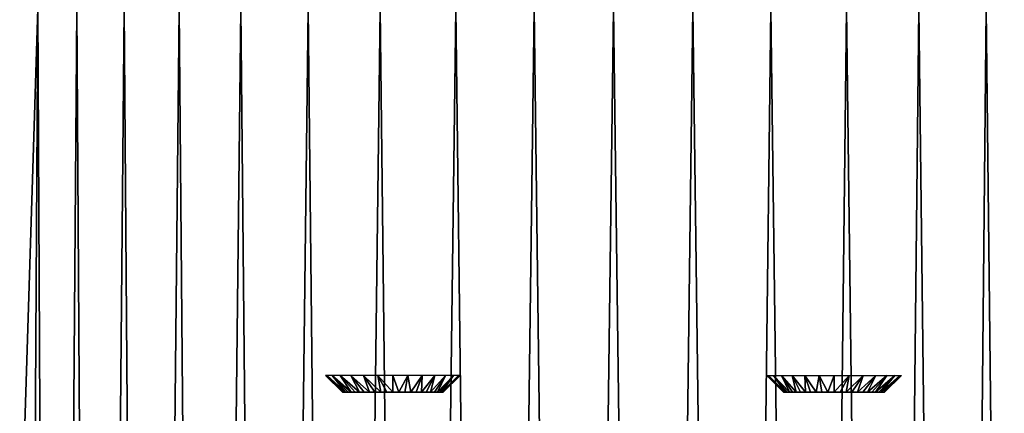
# Model space of a CAD drawing. Header units: millimetres. Extents: x -27 to 27, y -51 to 5.7.
# Tile 38 of 54: x -8.8 to 5.8, y -10.5 to -4.7. Entities that reach past the tile are written whole.
import ezdxf

# ---------------------------------------------------------------- set-up
doc = ezdxf.new("R2010")
doc.units = ezdxf.units.MM
doc.header["$LTSCALE"] = 52.148148
for name, color, linetype in [('2', 7, 'CONTINUOUS'), ('3', 7, 'CONTINUOUS'), ('45', 7, 'CONTINUOUS'), ('46', 7, 'CONTINUOUS'), ('47', 7, 'CONTINUOUS'), ('48', 7, 'CONTINUOUS')]:
    doc.layers.add(name, color=color, linetype=linetype)

msp = doc.modelspace()

# ---------------------------------------------------------------- linework, layer by layer
at = {"layer": '2', "linetype": 'Continuous'}
for points in [[(-8.553, -4.5, 4.135), (-9, -4.5, 3.041), (-8.833, -50.5, 3.497), (-8.553, -4.5, 4.135)], [(-8.325, -50.5, 4.577), (-8.553, -4.5, 4.135), (-8.833, -50.5, 3.497), (-8.325, -50.5, 4.577)], [(-7.973, -4.5, 5.165), (-8.553, -4.5, 4.135), (-8.325, -50.5, 4.577), (-7.973, -4.5, 5.165)], [(-7.686, -50.5, 5.584), (-7.973, -4.5, 5.165), (-8.325, -50.5, 4.577), (-7.686, -50.5, 5.584)], [(-7.27, -4.5, 6.115), (-7.973, -4.5, 5.165), (-7.686, -50.5, 5.584), (-7.27, -4.5, 6.115)], [(-6.925, -50.5, 6.503), (-7.27, -4.5, 6.115), (-7.686, -50.5, 5.584), (-6.925, -50.5, 6.503)], [(-6.454, -4.5, 6.971), (-7.27, -4.5, 6.115), (-6.925, -50.5, 6.503), (-6.454, -4.5, 6.971)], [(-6.056, -50.5, 7.32), (-6.454, -4.5, 6.971), (-6.925, -50.5, 6.503), (-6.056, -50.5, 7.32)], [(-5.539, -4.5, 7.718), (-6.454, -4.5, 6.971), (-6.056, -50.5, 7.32), (-5.539, -4.5, 7.718)], [(-5.09, -50.5, 8.021), (-5.539, -4.5, 7.718), (-6.056, -50.5, 7.32), (-5.09, -50.5, 8.021)], [(-4.538, -4.5, 8.346), (-5.539, -4.5, 7.718), (-5.09, -50.5, 8.021), (-4.538, -4.5, 8.346)], [(-4.045, -50.5, 8.596), (-4.538, -4.5, 8.346), (-5.09, -50.5, 8.021), (-4.045, -50.5, 8.596)], [(-3.466, -4.5, 8.845), (-4.538, -4.5, 8.346), (-4.045, -50.5, 8.596), (-3.466, -4.5, 8.845)], [(-2.936, -50.5, 9.035), (-3.466, -4.5, 8.845), (-4.045, -50.5, 8.596), (-2.936, -50.5, 9.035)], [(-2.341, -4.5, 9.207), (-3.466, -4.5, 8.845), (-2.936, -50.5, 9.035), (-2.341, -4.5, 9.207)], [(-1.78, -50.5, 9.332), (-2.341, -4.5, 9.207), (-2.936, -50.5, 9.035), (-1.78, -50.5, 9.332)], [(-1.18, -4.5, 9.426), (-2.341, -4.5, 9.207), (-1.78, -50.5, 9.332), (-1.18, -4.5, 9.426)], [(-0.597, -50.5, 9.481), (-1.18, -4.5, 9.426), (-1.78, -50.5, 9.332), (-0.597, -50.5, 9.481)], [(0, -4.5, 9.5), (-1.18, -4.5, 9.426), (-0.597, -50.5, 9.481), (0, -4.5, 9.5)], [(0.597, -50.5, 9.481), (0, -4.5, 9.5), (-0.597, -50.5, 9.481), (0.597, -50.5, 9.481)], [(1.18, -4.5, 9.426), (0, -4.5, 9.5), (0.597, -50.5, 9.481), (1.18, -4.5, 9.426)], [(1.78, -50.5, 9.332), (1.18, -4.5, 9.426), (0.597, -50.5, 9.481), (1.78, -50.5, 9.332)], [(2.341, -4.5, 9.207), (1.18, -4.5, 9.426), (1.78, -50.5, 9.332), (2.341, -4.5, 9.207)], [(2.936, -50.5, 9.035), (2.341, -4.5, 9.207), (1.78, -50.5, 9.332), (2.936, -50.5, 9.035)], [(3.466, -4.5, 8.845), (2.341, -4.5, 9.207), (2.936, -50.5, 9.035), (3.466, -4.5, 8.845)], [(4.045, -50.5, 8.596), (3.466, -4.5, 8.845), (2.936, -50.5, 9.035), (4.045, -50.5, 8.596)], [(4.538, -4.5, 8.346), (3.466, -4.5, 8.845), (4.045, -50.5, 8.596), (4.538, -4.5, 8.346)], [(5.09, -50.5, 8.021), (4.538, -4.5, 8.346), (4.045, -50.5, 8.596), (5.09, -50.5, 8.021)], [(5.539, -4.5, 7.718), (4.538, -4.5, 8.346), (5.09, -50.5, 8.021), (5.539, -4.5, 7.718)], [(6.056, -50.5, 7.32), (5.539, -4.5, 7.718), (5.09, -50.5, 8.021), (6.056, -50.5, 7.32)], [(6.454, -4.5, 6.971), (5.539, -4.5, 7.718), (6.056, -50.5, 7.32), (6.454, -4.5, 6.971)]]:
    msp.add_3dface(points, dxfattribs=at)
at = {"layer": '3', "linetype": 'Continuous'}
for points in [[(-9, -18.75, -3.041), (-8.553, -4.5, -4.135), (-8.833, -50.5, -3.497), (-9, -18.75, -3.041)], [(-9, -4.5, -3.041), (-8.553, -4.5, -4.135), (-9, -18.75, -3.041), (-9, -4.5, -3.041)], [(-8.833, -50.5, -3.497), (-8.553, -4.5, -4.135), (-8.325, -50.5, -4.577), (-8.833, -50.5, -3.497)], [(-8.553, -4.5, -4.135), (-7.973, -4.5, -5.165), (-8.325, -50.5, -4.577), (-8.553, -4.5, -4.135)], [(-8.325, -50.5, -4.577), (-7.973, -4.5, -5.165), (-7.686, -50.5, -5.584), (-8.325, -50.5, -4.577)], [(-7.973, -4.5, -5.165), (-7.27, -4.5, -6.115), (-7.686, -50.5, -5.584), (-7.973, -4.5, -5.165)], [(-7.686, -50.5, -5.584), (-7.27, -4.5, -6.115), (-6.925, -50.5, -6.503), (-7.686, -50.5, -5.584)], [(-7.27, -4.5, -6.115), (-6.454, -4.5, -6.971), (-6.925, -50.5, -6.503), (-7.27, -4.5, -6.115)], [(-6.925, -50.5, -6.503), (-6.454, -4.5, -6.971), (-6.056, -50.5, -7.32), (-6.925, -50.5, -6.503)], [(-6.454, -4.5, -6.971), (-5.539, -4.5, -7.718), (-6.056, -50.5, -7.32), (-6.454, -4.5, -6.971)], [(-6.056, -50.5, -7.32), (-5.539, -4.5, -7.718), (-5.09, -50.5, -8.021), (-6.056, -50.5, -7.32)], [(-5.539, -4.5, -7.718), (-4.538, -4.5, -8.346), (-5.09, -50.5, -8.021), (-5.539, -4.5, -7.718)], [(-5.09, -50.5, -8.021), (-4.538, -4.5, -8.346), (-4.045, -50.5, -8.596), (-5.09, -50.5, -8.021)], [(-4.538, -4.5, -8.346), (-3.466, -4.5, -8.845), (-4.045, -50.5, -8.596), (-4.538, -4.5, -8.346)], [(-4.045, -50.5, -8.596), (-3.466, -4.5, -8.845), (-2.936, -50.5, -9.035), (-4.045, -50.5, -8.596)], [(-3.466, -4.5, -8.845), (-2.341, -4.5, -9.207), (-2.936, -50.5, -9.035), (-3.466, -4.5, -8.845)], [(-2.936, -50.5, -9.035), (-2.341, -4.5, -9.207), (-1.78, -50.5, -9.332), (-2.936, -50.5, -9.035)], [(-2.341, -4.5, -9.207), (-1.18, -4.5, -9.426), (-1.78, -50.5, -9.332), (-2.341, -4.5, -9.207)], [(-1.78, -50.5, -9.332), (-1.18, -4.5, -9.426), (-0.597, -50.5, -9.481), (-1.78, -50.5, -9.332)], [(-1.18, -4.5, -9.426), (0, -4.5, -9.5), (-0.597, -50.5, -9.481), (-1.18, -4.5, -9.426)], [(-0.597, -50.5, -9.481), (0, -4.5, -9.5), (0.597, -50.5, -9.481), (-0.597, -50.5, -9.481)], [(0, -4.5, -9.5), (1.18, -4.5, -9.426), (0.597, -50.5, -9.481), (0, -4.5, -9.5)], [(0.597, -50.5, -9.481), (1.18, -4.5, -9.426), (1.78, -50.5, -9.332), (0.597, -50.5, -9.481)], [(1.18, -4.5, -9.426), (2.341, -4.5, -9.207), (1.78, -50.5, -9.332), (1.18, -4.5, -9.426)], [(1.78, -50.5, -9.332), (2.341, -4.5, -9.207), (2.936, -50.5, -9.035), (1.78, -50.5, -9.332)], [(2.341, -4.5, -9.207), (3.466, -4.5, -8.845), (2.936, -50.5, -9.035), (2.341, -4.5, -9.207)], [(2.936, -50.5, -9.035), (3.466, -4.5, -8.845), (4.045, -50.5, -8.596), (2.936, -50.5, -9.035)], [(3.466, -4.5, -8.845), (4.538, -4.5, -8.346), (4.045, -50.5, -8.596), (3.466, -4.5, -8.845)], [(4.045, -50.5, -8.596), (4.538, -4.5, -8.346), (5.09, -50.5, -8.021), (4.045, -50.5, -8.596)], [(4.538, -4.5, -8.346), (5.539, -4.5, -7.718), (5.09, -50.5, -8.021), (4.538, -4.5, -8.346)], [(5.09, -50.5, -8.021), (5.539, -4.5, -7.718), (6.056, -50.5, -7.32), (5.09, -50.5, -8.021)], [(5.539, -4.5, -7.718), (6.454, -4.5, -6.971), (6.056, -50.5, -7.32), (5.539, -4.5, -7.718)]]:
    msp.add_3dface(points, dxfattribs=at)
at = {"layer": '45', "linetype": 'Continuous'}
for points in [[(-4.029, -10.2, 3.641), (-4.007, -10.2, 3.462), (-4.023, -10.2, 3.733), (-4.029, -10.2, 3.641)], [(-4.023, -10.2, 3.733), (-4.007, -10.2, 3.462), (-4.007, -10.2, 3.821), (-4.023, -10.2, 3.733)], [(-4.007, -10.2, 3.462), (-3.943, -10.2, 3.293), (-4.007, -10.2, 3.821), (-4.007, -10.2, 3.462)], [(-4.007, -10.2, 3.821), (-3.943, -10.2, 3.293), (-3.98, -10.2, 3.907), (-4.007, -10.2, 3.821)], [(-3.98, -10.2, 3.907), (-3.943, -10.2, 3.293), (-3.943, -10.2, 3.99), (-3.98, -10.2, 3.907)], [(-3.943, -10.2, 3.293), (-3.84, -10.2, 3.144), (-3.943, -10.2, 3.99), (-3.943, -10.2, 3.293)], [(-3.943, -10.2, 3.99), (-3.84, -10.2, 3.144), (-3.896, -10.2, 4.067), (-3.943, -10.2, 3.99)], [(-3.896, -10.2, 4.067), (-3.84, -10.2, 3.144), (-3.84, -10.2, 4.139), (-3.896, -10.2, 4.067)], [(-3.84, -10.2, 3.144), (-3.705, -10.2, 3.024), (-3.84, -10.2, 4.139), (-3.84, -10.2, 3.144)], [(-3.84, -10.2, 4.139), (-3.705, -10.2, 3.024), (-3.776, -10.2, 4.203), (-3.84, -10.2, 4.139)], [(-3.776, -10.2, 4.203), (-3.705, -10.2, 3.024), (-3.705, -10.2, 4.259), (-3.776, -10.2, 4.203)], [(-3.705, -10.2, 4.259), (-3.545, -10.2, 2.94), (-3.627, -10.2, 4.305), (-3.705, -10.2, 4.259)], [(-3.705, -10.2, 3.024), (-3.545, -10.2, 2.94), (-3.705, -10.2, 4.259), (-3.705, -10.2, 3.024)], [(-3.627, -10.2, 4.305), (-3.545, -10.2, 2.94), (-3.545, -10.2, 4.343), (-3.627, -10.2, 4.305)], [(-3.545, -10.2, 4.343), (-3.369, -10.2, 2.897), (-3.458, -10.2, 4.37), (-3.545, -10.2, 4.343)], [(-3.545, -10.2, 2.94), (-3.369, -10.2, 2.897), (-3.545, -10.2, 4.343), (-3.545, -10.2, 2.94)], [(-3.458, -10.2, 4.37), (-3.369, -10.2, 2.897), (-3.369, -10.2, 4.386), (-3.458, -10.2, 4.37)], [(-3.369, -10.2, 4.386), (-3.188, -10.2, 2.897), (-3.279, -10.2, 4.391), (-3.369, -10.2, 4.386)], [(-3.369, -10.2, 2.897), (-3.188, -10.2, 2.897), (-3.369, -10.2, 4.386), (-3.369, -10.2, 2.897)], [(-3.279, -10.2, 4.391), (-3.188, -10.2, 2.897), (-3.188, -10.2, 4.386), (-3.279, -10.2, 4.391)], [(-3.188, -10.2, 4.386), (-3.013, -10.2, 2.94), (-3.099, -10.2, 4.37), (-3.188, -10.2, 4.386)], [(-3.188, -10.2, 2.897), (-3.013, -10.2, 2.94), (-3.188, -10.2, 4.386), (-3.188, -10.2, 2.897)], [(-3.099, -10.2, 4.37), (-3.013, -10.2, 2.94), (-3.013, -10.2, 4.343), (-3.099, -10.2, 4.37)], [(-3.013, -10.2, 4.343), (-2.853, -10.2, 3.024), (-2.93, -10.2, 4.305), (-3.013, -10.2, 4.343)], [(-3.013, -10.2, 2.94), (-2.853, -10.2, 3.024), (-3.013, -10.2, 4.343), (-3.013, -10.2, 2.94)], [(-2.93, -10.2, 4.305), (-2.853, -10.2, 3.024), (-2.853, -10.2, 4.259), (-2.93, -10.2, 4.305)], [(-2.853, -10.2, 3.024), (-2.718, -10.2, 3.144), (-2.853, -10.2, 4.259), (-2.853, -10.2, 3.024)], [(-2.853, -10.2, 4.259), (-2.718, -10.2, 3.144), (-2.781, -10.2, 4.203), (-2.853, -10.2, 4.259)], [(-2.781, -10.2, 4.203), (-2.718, -10.2, 3.144), (-2.718, -10.2, 4.139), (-2.781, -10.2, 4.203)], [(-2.718, -10.2, 3.144), (-2.615, -10.2, 3.293), (-2.718, -10.2, 4.139), (-2.718, -10.2, 3.144)], [(-2.718, -10.2, 4.139), (-2.615, -10.2, 3.293), (-2.661, -10.2, 4.067), (-2.718, -10.2, 4.139)], [(-2.661, -10.2, 4.067), (-2.615, -10.2, 3.293), (-2.615, -10.2, 3.99), (-2.661, -10.2, 4.067)], [(-2.615, -10.2, 3.293), (-2.551, -10.2, 3.462), (-2.615, -10.2, 3.99), (-2.615, -10.2, 3.293)], [(-2.615, -10.2, 3.99), (-2.551, -10.2, 3.462), (-2.578, -10.2, 3.907), (-2.615, -10.2, 3.99)], [(-2.578, -10.2, 3.907), (-2.551, -10.2, 3.462), (-2.551, -10.2, 3.821), (-2.578, -10.2, 3.907)], [(-2.551, -10.2, 3.462), (-2.529, -10.2, 3.641), (-2.551, -10.2, 3.821), (-2.551, -10.2, 3.462)], [(-2.551, -10.2, 3.821), (-2.529, -10.2, 3.641), (-2.534, -10.2, 3.733), (-2.551, -10.2, 3.821)]]:
    msp.add_3dface(points, dxfattribs=at)
at = {"layer": '46', "linetype": 'Continuous'}
for points in [[(-4.279, -9.95, 3.641), (-4.023, -10.2, 3.733), (-4.254, -9.95, 3.864), (-4.279, -9.95, 3.641)], [(-4.029, -10.2, 3.641), (-4.023, -10.2, 3.733), (-4.279, -9.95, 3.641), (-4.029, -10.2, 3.641)], [(-4.254, -9.95, 3.864), (-3.98, -10.2, 3.907), (-4.18, -9.95, 4.075), (-4.254, -9.95, 3.864)], [(-4.007, -10.2, 3.821), (-3.98, -10.2, 3.907), (-4.254, -9.95, 3.864), (-4.007, -10.2, 3.821)], [(-4.023, -10.2, 3.733), (-4.007, -10.2, 3.821), (-4.254, -9.95, 3.864), (-4.023, -10.2, 3.733)], [(-3.943, -10.2, 3.99), (-3.896, -10.2, 4.067), (-4.18, -9.95, 4.075), (-3.943, -10.2, 3.99)], [(-3.98, -10.2, 3.907), (-3.943, -10.2, 3.99), (-4.18, -9.95, 4.075), (-3.98, -10.2, 3.907)], [(-4.18, -9.95, 4.075), (-3.896, -10.2, 4.067), (-4.061, -9.95, 4.265), (-4.18, -9.95, 4.075)], [(-3.896, -10.2, 4.067), (-3.84, -10.2, 4.139), (-4.061, -9.95, 4.265), (-3.896, -10.2, 4.067)], [(-4.061, -9.95, 4.265), (-3.776, -10.2, 4.203), (-3.902, -9.95, 4.423), (-4.061, -9.95, 4.265)], [(-3.84, -10.2, 4.139), (-3.776, -10.2, 4.203), (-4.061, -9.95, 4.265), (-3.84, -10.2, 4.139)], [(-3.902, -9.95, 4.423), (-3.627, -10.2, 4.305), (-3.713, -9.95, 4.542), (-3.902, -9.95, 4.423)], [(-3.705, -10.2, 4.259), (-3.627, -10.2, 4.305), (-3.902, -9.95, 4.423), (-3.705, -10.2, 4.259)], [(-3.776, -10.2, 4.203), (-3.705, -10.2, 4.259), (-3.902, -9.95, 4.423), (-3.776, -10.2, 4.203)], [(-3.713, -9.95, 4.542), (-3.458, -10.2, 4.37), (-3.501, -9.95, 4.616), (-3.713, -9.95, 4.542)], [(-3.545, -10.2, 4.343), (-3.458, -10.2, 4.37), (-3.713, -9.95, 4.542), (-3.545, -10.2, 4.343)], [(-3.627, -10.2, 4.305), (-3.545, -10.2, 4.343), (-3.713, -9.95, 4.542), (-3.627, -10.2, 4.305)], [(-3.501, -9.95, 4.616), (-3.279, -10.2, 4.391), (-3.279, -9.95, 4.641), (-3.501, -9.95, 4.616)], [(-3.369, -10.2, 4.386), (-3.279, -10.2, 4.391), (-3.501, -9.95, 4.616), (-3.369, -10.2, 4.386)], [(-3.458, -10.2, 4.37), (-3.369, -10.2, 4.386), (-3.501, -9.95, 4.616), (-3.458, -10.2, 4.37)], [(-3.279, -9.95, 4.641), (-3.188, -10.2, 4.386), (-3.056, -9.95, 4.616), (-3.279, -9.95, 4.641)], [(-3.279, -10.2, 4.391), (-3.188, -10.2, 4.386), (-3.279, -9.95, 4.641), (-3.279, -10.2, 4.391)], [(-3.188, -10.2, 4.386), (-3.099, -10.2, 4.37), (-3.056, -9.95, 4.616), (-3.188, -10.2, 4.386)], [(-3.099, -10.2, 4.37), (-3.013, -10.2, 4.343), (-3.056, -9.95, 4.616), (-3.099, -10.2, 4.37)], [(-3.056, -9.95, 4.616), (-3.013, -10.2, 4.343), (-2.845, -9.95, 4.542), (-3.056, -9.95, 4.616)], [(-3.013, -10.2, 4.343), (-2.93, -10.2, 4.305), (-2.845, -9.95, 4.542), (-3.013, -10.2, 4.343)], [(-2.93, -10.2, 4.305), (-2.853, -10.2, 4.259), (-2.845, -9.95, 4.542), (-2.93, -10.2, 4.305)], [(-2.853, -10.2, 4.259), (-2.781, -10.2, 4.203), (-2.655, -9.95, 4.423), (-2.853, -10.2, 4.259)], [(-2.845, -9.95, 4.542), (-2.853, -10.2, 4.259), (-2.655, -9.95, 4.423), (-2.845, -9.95, 4.542)], [(-2.781, -10.2, 4.203), (-2.718, -10.2, 4.139), (-2.655, -9.95, 4.423), (-2.781, -10.2, 4.203)], [(-2.655, -9.95, 4.423), (-2.718, -10.2, 4.139), (-2.497, -9.95, 4.265), (-2.655, -9.95, 4.423)], [(-2.718, -10.2, 4.139), (-2.661, -10.2, 4.067), (-2.497, -9.95, 4.265), (-2.718, -10.2, 4.139)], [(-2.661, -10.2, 4.067), (-2.615, -10.2, 3.99), (-2.497, -9.95, 4.265), (-2.661, -10.2, 4.067)], [(-2.497, -9.95, 4.265), (-2.615, -10.2, 3.99), (-2.378, -9.95, 4.075), (-2.497, -9.95, 4.265)], [(-2.615, -10.2, 3.99), (-2.578, -10.2, 3.907), (-2.378, -9.95, 4.075), (-2.615, -10.2, 3.99)], [(-2.578, -10.2, 3.907), (-2.551, -10.2, 3.821), (-2.378, -9.95, 4.075), (-2.578, -10.2, 3.907)], [(-2.378, -9.95, 4.075), (-2.551, -10.2, 3.821), (-2.304, -9.95, 3.864), (-2.378, -9.95, 4.075)], [(-2.551, -10.2, 3.821), (-2.534, -10.2, 3.733), (-2.304, -9.95, 3.864), (-2.551, -10.2, 3.821)], [(-2.534, -10.2, 3.733), (-2.529, -10.2, 3.641), (-2.304, -9.95, 3.864), (-2.534, -10.2, 3.733)], [(-2.304, -9.95, 3.864), (-2.529, -10.2, 3.641), (-2.279, -9.95, 3.641), (-2.304, -9.95, 3.864)]]:
    msp.add_3dface(points, dxfattribs=at)
at = {"layer": '47', "linetype": 'Continuous'}
for points in [[(2.529, -10.2, -3.641), (2.551, -10.2, -3.821), (2.551, -10.2, -3.462), (2.529, -10.2, -3.641)], [(2.534, -10.2, -3.733), (2.551, -10.2, -3.821), (2.529, -10.2, -3.641), (2.534, -10.2, -3.733)], [(2.551, -10.2, -3.821), (2.578, -10.2, -3.907), (2.551, -10.2, -3.462), (2.551, -10.2, -3.821)], [(2.551, -10.2, -3.462), (2.615, -10.2, -3.99), (2.615, -10.2, -3.293), (2.551, -10.2, -3.462)], [(2.578, -10.2, -3.907), (2.615, -10.2, -3.99), (2.551, -10.2, -3.462), (2.578, -10.2, -3.907)], [(2.615, -10.2, -3.99), (2.661, -10.2, -4.067), (2.615, -10.2, -3.293), (2.615, -10.2, -3.99)], [(2.615, -10.2, -3.293), (2.718, -10.2, -4.139), (2.718, -10.2, -3.144), (2.615, -10.2, -3.293)], [(2.661, -10.2, -4.067), (2.718, -10.2, -4.139), (2.615, -10.2, -3.293), (2.661, -10.2, -4.067)], [(2.718, -10.2, -4.139), (2.781, -10.2, -4.203), (2.718, -10.2, -3.144), (2.718, -10.2, -4.139)], [(2.718, -10.2, -3.144), (2.853, -10.2, -4.259), (2.853, -10.2, -3.024), (2.718, -10.2, -3.144)], [(2.781, -10.2, -4.203), (2.853, -10.2, -4.259), (2.718, -10.2, -3.144), (2.781, -10.2, -4.203)], [(2.93, -10.2, -4.305), (3.013, -10.2, -4.343), (2.853, -10.2, -3.024), (2.93, -10.2, -4.305)], [(2.853, -10.2, -3.024), (3.013, -10.2, -4.343), (3.013, -10.2, -2.94), (2.853, -10.2, -3.024)], [(2.853, -10.2, -4.259), (2.93, -10.2, -4.305), (2.853, -10.2, -3.024), (2.853, -10.2, -4.259)], [(3.099, -10.2, -4.37), (3.188, -10.2, -4.386), (3.013, -10.2, -2.94), (3.099, -10.2, -4.37)], [(3.013, -10.2, -2.94), (3.188, -10.2, -4.386), (3.188, -10.2, -2.897), (3.013, -10.2, -2.94)], [(3.013, -10.2, -4.343), (3.099, -10.2, -4.37), (3.013, -10.2, -2.94), (3.013, -10.2, -4.343)], [(3.188, -10.2, -2.897), (3.369, -10.2, -4.386), (3.369, -10.2, -2.897), (3.188, -10.2, -2.897)], [(3.188, -10.2, -4.386), (3.279, -10.2, -4.391), (3.188, -10.2, -2.897), (3.188, -10.2, -4.386)], [(3.279, -10.2, -4.391), (3.369, -10.2, -4.386), (3.188, -10.2, -2.897), (3.279, -10.2, -4.391)], [(3.369, -10.2, -4.386), (3.458, -10.2, -4.37), (3.369, -10.2, -2.897), (3.369, -10.2, -4.386)], [(3.369, -10.2, -2.897), (3.545, -10.2, -4.343), (3.545, -10.2, -2.94), (3.369, -10.2, -2.897)], [(3.458, -10.2, -4.37), (3.545, -10.2, -4.343), (3.369, -10.2, -2.897), (3.458, -10.2, -4.37)], [(3.545, -10.2, -4.343), (3.627, -10.2, -4.305), (3.545, -10.2, -2.94), (3.545, -10.2, -4.343)], [(3.545, -10.2, -2.94), (3.705, -10.2, -4.259), (3.705, -10.2, -3.024), (3.545, -10.2, -2.94)], [(3.627, -10.2, -4.305), (3.705, -10.2, -4.259), (3.545, -10.2, -2.94), (3.627, -10.2, -4.305)], [(3.705, -10.2, -3.024), (3.84, -10.2, -4.139), (3.84, -10.2, -3.144), (3.705, -10.2, -3.024)], [(3.776, -10.2, -4.203), (3.84, -10.2, -4.139), (3.705, -10.2, -3.024), (3.776, -10.2, -4.203)], [(3.705, -10.2, -4.259), (3.776, -10.2, -4.203), (3.705, -10.2, -3.024), (3.705, -10.2, -4.259)], [(3.84, -10.2, -4.139), (3.896, -10.2, -4.067), (3.84, -10.2, -3.144), (3.84, -10.2, -4.139)], [(3.84, -10.2, -3.144), (3.943, -10.2, -3.99), (3.943, -10.2, -3.293), (3.84, -10.2, -3.144)], [(3.896, -10.2, -4.067), (3.943, -10.2, -3.99), (3.84, -10.2, -3.144), (3.896, -10.2, -4.067)], [(3.943, -10.2, -3.99), (3.98, -10.2, -3.907), (3.943, -10.2, -3.293), (3.943, -10.2, -3.99)], [(3.943, -10.2, -3.293), (4.007, -10.2, -3.821), (4.007, -10.2, -3.462), (3.943, -10.2, -3.293)], [(3.98, -10.2, -3.907), (4.007, -10.2, -3.821), (3.943, -10.2, -3.293), (3.98, -10.2, -3.907)], [(4.007, -10.2, -3.821), (4.023, -10.2, -3.733), (4.007, -10.2, -3.462), (4.007, -10.2, -3.821)], [(4.023, -10.2, -3.733), (4.029, -10.2, -3.641), (4.007, -10.2, -3.462), (4.023, -10.2, -3.733)]]:
    msp.add_3dface(points, dxfattribs=at)
at = {"layer": '48', "linetype": 'Continuous'}
for points in [[(2.304, -9.95, -3.864), (2.529, -10.2, -3.641), (2.279, -9.95, -3.641), (2.304, -9.95, -3.864)], [(2.534, -10.2, -3.733), (2.529, -10.2, -3.641), (2.304, -9.95, -3.864), (2.534, -10.2, -3.733)], [(2.551, -10.2, -3.821), (2.534, -10.2, -3.733), (2.304, -9.95, -3.864), (2.551, -10.2, -3.821)], [(2.378, -9.95, -4.075), (2.551, -10.2, -3.821), (2.304, -9.95, -3.864), (2.378, -9.95, -4.075)], [(2.615, -10.2, -3.99), (2.578, -10.2, -3.907), (2.378, -9.95, -4.075), (2.615, -10.2, -3.99)], [(2.497, -9.95, -4.265), (2.615, -10.2, -3.99), (2.378, -9.95, -4.075), (2.497, -9.95, -4.265)], [(2.578, -10.2, -3.907), (2.551, -10.2, -3.821), (2.378, -9.95, -4.075), (2.578, -10.2, -3.907)], [(2.718, -10.2, -4.139), (2.661, -10.2, -4.067), (2.497, -9.95, -4.265), (2.718, -10.2, -4.139)], [(2.655, -9.95, -4.423), (2.718, -10.2, -4.139), (2.497, -9.95, -4.265), (2.655, -9.95, -4.423)], [(2.661, -10.2, -4.067), (2.615, -10.2, -3.99), (2.497, -9.95, -4.265), (2.661, -10.2, -4.067)], [(2.781, -10.2, -4.203), (2.718, -10.2, -4.139), (2.655, -9.95, -4.423), (2.781, -10.2, -4.203)], [(2.845, -9.95, -4.542), (2.853, -10.2, -4.259), (2.655, -9.95, -4.423), (2.845, -9.95, -4.542)], [(2.853, -10.2, -4.259), (2.781, -10.2, -4.203), (2.655, -9.95, -4.423), (2.853, -10.2, -4.259)], [(2.93, -10.2, -4.305), (2.853, -10.2, -4.259), (2.845, -9.95, -4.542), (2.93, -10.2, -4.305)], [(3.056, -9.95, -4.616), (3.013, -10.2, -4.343), (2.845, -9.95, -4.542), (3.056, -9.95, -4.616)], [(3.013, -10.2, -4.343), (2.93, -10.2, -4.305), (2.845, -9.95, -4.542), (3.013, -10.2, -4.343)], [(3.099, -10.2, -4.37), (3.013, -10.2, -4.343), (3.056, -9.95, -4.616), (3.099, -10.2, -4.37)], [(3.279, -9.95, -4.641), (3.188, -10.2, -4.386), (3.056, -9.95, -4.616), (3.279, -9.95, -4.641)], [(3.188, -10.2, -4.386), (3.099, -10.2, -4.37), (3.056, -9.95, -4.616), (3.188, -10.2, -4.386)], [(3.279, -10.2, -4.391), (3.188, -10.2, -4.386), (3.279, -9.95, -4.641), (3.279, -10.2, -4.391)], [(3.501, -9.95, -4.616), (3.279, -10.2, -4.391), (3.279, -9.95, -4.641), (3.501, -9.95, -4.616)], [(3.369, -10.2, -4.386), (3.279, -10.2, -4.391), (3.501, -9.95, -4.616), (3.369, -10.2, -4.386)], [(3.458, -10.2, -4.37), (3.369, -10.2, -4.386), (3.501, -9.95, -4.616), (3.458, -10.2, -4.37)], [(3.713, -9.95, -4.542), (3.458, -10.2, -4.37), (3.501, -9.95, -4.616), (3.713, -9.95, -4.542)], [(3.545, -10.2, -4.343), (3.458, -10.2, -4.37), (3.713, -9.95, -4.542), (3.545, -10.2, -4.343)], [(3.627, -10.2, -4.305), (3.545, -10.2, -4.343), (3.713, -9.95, -4.542), (3.627, -10.2, -4.305)], [(3.902, -9.95, -4.423), (3.627, -10.2, -4.305), (3.713, -9.95, -4.542), (3.902, -9.95, -4.423)], [(3.705, -10.2, -4.259), (3.627, -10.2, -4.305), (3.902, -9.95, -4.423), (3.705, -10.2, -4.259)], [(3.776, -10.2, -4.203), (3.705, -10.2, -4.259), (3.902, -9.95, -4.423), (3.776, -10.2, -4.203)], [(4.061, -9.95, -4.265), (3.776, -10.2, -4.203), (3.902, -9.95, -4.423), (4.061, -9.95, -4.265)], [(3.84, -10.2, -4.139), (3.776, -10.2, -4.203), (4.061, -9.95, -4.265), (3.84, -10.2, -4.139)], [(3.896, -10.2, -4.067), (3.84, -10.2, -4.139), (4.061, -9.95, -4.265), (3.896, -10.2, -4.067)], [(4.18, -9.95, -4.075), (3.896, -10.2, -4.067), (4.061, -9.95, -4.265), (4.18, -9.95, -4.075)], [(3.943, -10.2, -3.99), (3.896, -10.2, -4.067), (4.18, -9.95, -4.075), (3.943, -10.2, -3.99)], [(3.98, -10.2, -3.907), (3.943, -10.2, -3.99), (4.18, -9.95, -4.075), (3.98, -10.2, -3.907)], [(4.007, -10.2, -3.821), (3.98, -10.2, -3.907), (4.254, -9.95, -3.864), (4.007, -10.2, -3.821)], [(4.254, -9.95, -3.864), (3.98, -10.2, -3.907), (4.18, -9.95, -4.075), (4.254, -9.95, -3.864)], [(4.023, -10.2, -3.733), (4.007, -10.2, -3.821), (4.254, -9.95, -3.864), (4.023, -10.2, -3.733)], [(4.279, -9.95, -3.641), (4.023, -10.2, -3.733), (4.254, -9.95, -3.864), (4.279, -9.95, -3.641)], [(4.029, -10.2, -3.641), (4.023, -10.2, -3.733), (4.279, -9.95, -3.641), (4.029, -10.2, -3.641)]]:
    msp.add_3dface(points, dxfattribs=at)

doc.saveas('drawing.dxf')
